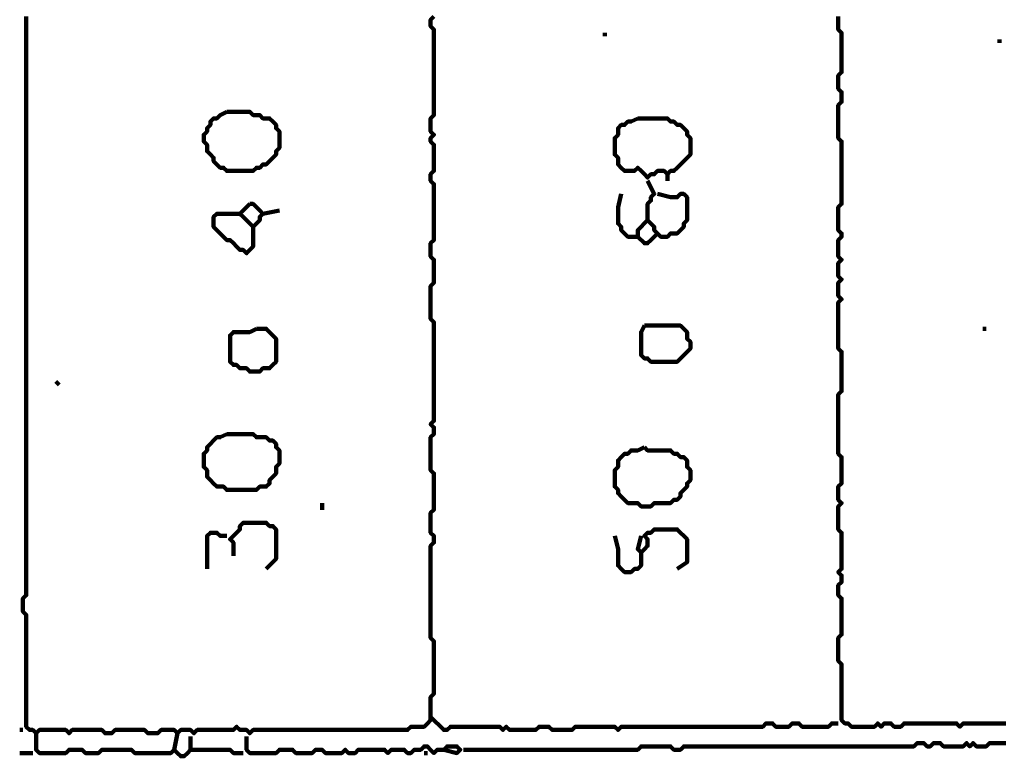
# Model space of a CAD drawing. Header units: metres. Extents: x 3221 to 4131, y 3282 to 4239.
# Tile 52 of 84: x 3332 to 3334.76, y 4215.68 to 4217.75. Entities that reach past the tile are written whole.
import ezdxf

# ---------------------------------------------------------------- set-up
doc = ezdxf.new("R2010")
doc.units = ezdxf.units.M
doc.layers.add('P', color=250, linetype='Continuous', lineweight=100)

msp = doc.modelspace()

# ---------------------------------------------------------------- linework, layer by layer
at = {"layer": 'P', "color": 0, "linetype": 'Continuous'}
for points in [[(3332.0154, 4217.7583), (3332.0154, 4217.7491), (3332.0154, 4217.7399), (3332.0154, 4217.7306), (3332.0154, 4217.7214), (3332.0154, 4217.7122), (3332.0154, 4217.703), (3332.0154, 4217.6937), (3332.0154, 4217.6845), (3332.0154, 4217.6753), (3332.0154, 4217.666), (3332.0154, 4217.6568), (3332.0154, 4217.6476), (3332.0154, 4217.6383), (3332.0154, 4217.6291), (3332.0154, 4217.6199), (3332.0154, 4217.6106), (3332.0154, 4217.6014), (3332.0154, 4217.5922), (3332.0154, 4217.583), (3332.0154, 4217.5737), (3332.0154, 4217.5645), (3332.0154, 4217.5553), (3332.0154, 4217.546), (3332.0154, 4217.5368), (3332.0154, 4217.5276), (3332.0154, 4217.5183), (3332.0154, 4217.5091), (3332.0154, 4217.4999), (3332.0154, 4217.4906), (3332.0154, 4217.4814), (3332.0154, 4217.4722), (3332.0154, 4217.463), (3332.0154, 4217.4537), (3332.0154, 4217.4445), (3332.0154, 4217.4353), (3332.0154, 4217.426), (3332.0154, 4217.4168), (3332.0154, 4217.4076), (3332.0154, 4217.3983), (3332.0154, 4217.3891), (3332.0154, 4217.3799), (3332.0154, 4217.3706), (3332.0154, 4217.3614), (3332.0154, 4217.3522), (3332.0154, 4217.343), (3332.0154, 4217.3337), (3332.0154, 4217.3245), (3332.0154, 4217.3153), (3332.0154, 4217.306), (3332.0154, 4217.2968), (3332.0154, 4217.2876), (3332.0154, 4217.2783), (3332.0154, 4217.2691), (3332.0154, 4217.2599), (3332.0154, 4217.2506), (3332.0154, 4217.2414), (3332.0154, 4217.2322), (3332.0154, 4217.223), (3332.0154, 4217.2137), (3332.0154, 4217.2045), (3332.0154, 4217.1953), (3332.0154, 4217.186), (3332.0154, 4217.1768), (3332.0154, 4217.1676), (3332.0154, 4217.1583), (3332.0154, 4217.1491), (3332.0154, 4217.1399), (3332.0154, 4217.1306), (3332.0154, 4217.1214), (3332.0154, 4217.1122), (3332.0154, 4217.103), (3332.0154, 4217.0937), (3332.0154, 4217.0845), (3332.0154, 4217.0753), (3332.0154, 4217.066), (3332.0154, 4217.0568), (3332.0154, 4217.0476), (3332.0154, 4217.0383), (3332.0154, 4217.0291), (3332.0154, 4217.0199), (3332.0154, 4217.0106), (3332.0154, 4217.0014), (3332.0154, 4216.9922), (3332.0154, 4216.983), (3332.0154, 4216.9737), (3332.0154, 4216.9645), (3332.0154, 4216.9553), (3332.0154, 4216.946), (3332.0154, 4216.9368), (3332.0154, 4216.9276), (3332.0154, 4216.9183), (3332.0154, 4216.9091), (3332.0154, 4216.8999), (3332.0154, 4216.8906), (3332.0154, 4216.8814), (3332.0154, 4216.8722), (3332.0154, 4216.863), (3332.0154, 4216.8537), (3332.0154, 4216.8445), (3332.0154, 4216.8353), (3332.0154, 4216.826), (3332.0154, 4216.8168), (3332.0154, 4216.8076), (3332.0154, 4216.7983), (3332.0154, 4216.7891), (3332.0154, 4216.7799), (3332.0154, 4216.7706), (3332.0154, 4216.7614), (3332.0154, 4216.7522), (3332.0154, 4216.743), (3332.0154, 4216.7337), (3332.0154, 4216.7245), (3332.0154, 4216.7153), (3332.0154, 4216.706), (3332.0154, 4216.6968), (3332.0154, 4216.6876), (3332.0154, 4216.6783), (3332.0154, 4216.6691), (3332.0154, 4216.6599), (3332.0154, 4216.6506), (3332.0154, 4216.6414), (3332.0154, 4216.6322), (3332.0154, 4216.623), (3332.0154, 4216.6137), (3332.0154, 4216.6045), (3332.0154, 4216.5953), (3332.0154, 4216.586), (3332.0154, 4216.5768), (3332.0154, 4216.5676), (3332.0154, 4216.5583), (3332.0154, 4216.5491), (3332.0154, 4216.5399), (3332.0154, 4216.5306), (3332.0154, 4216.5214), (3332.0154, 4216.5122), (3332.0154, 4216.503), (3332.0154, 4216.4937), (3332.0154, 4216.4845), (3332.0154, 4216.4753), (3332.0154, 4216.466), (3332.0154, 4216.4568), (3332.0154, 4216.4476), (3332.0154, 4216.4383), (3332.0154, 4216.4291), (3332.0154, 4216.4199), (3332.0154, 4216.4106), (3332.0154, 4216.4014), (3332.0154, 4216.3922), (3332.0154, 4216.383), (3332.0154, 4216.3737), (3332.0154, 4216.3645), (3332.0154, 4216.3553), (3332.0154, 4216.346), (3332.0154, 4216.3368), (3332.0154, 4216.3276), (3332.0154, 4216.3183), (3332.0154, 4216.3091), (3332.0154, 4216.2999), (3332.0154, 4216.2906), (3332.0154, 4216.2814), (3332.0154, 4216.2722), (3332.0154, 4216.263), (3332.0154, 4216.2537), (3332.0154, 4216.2445), (3332.0154, 4216.2353), (3332.0154, 4216.226), (3332.0154, 4216.2168), (3332.0154, 4216.2076), (3332.0154, 4216.1983), (3332.0154, 4216.1891), (3332.0154, 4216.1799), (3332.0154, 4216.1706), (3332.0154, 4216.1614), (3332.0154, 4216.1522), (3332.0154, 4216.143), (3332.0154, 4216.1337), (3332.0061, 4216.1245), (3332.0061, 4216.1153), (3332.0061, 4216.106), (3332.0061, 4216.0968), (3332.0061, 4216.0876), (3332.0154, 4216.0783), (3332.0154, 4216.0691), (3332.0154, 4216.0599), (3332.0154, 4216.0506), (3332.0154, 4216.0414), (3332.0154, 4216.0322), (3332.0154, 4216.023), (3332.0154, 4216.0137), (3332.0154, 4216.0045), (3332.0154, 4215.9953), (3332.0154, 4215.986), (3332.0154, 4215.9768), (3332.0154, 4215.9676), (3332.0154, 4215.9583), (3332.0154, 4215.9491), (3332.0154, 4215.9399), (3332.0154, 4215.9306), (3332.0154, 4215.9214), (3332.0154, 4215.9122), (3332.0154, 4215.903), (3332.0154, 4215.8937), (3332.0154, 4215.8845), (3332.0154, 4215.8753), (3332.0154, 4215.866), (3332.0154, 4215.8568), (3332.0154, 4215.8476), (3332.0154, 4215.8383), (3332.0154, 4215.8291), (3332.0154, 4215.8199), (3332.0154, 4215.8106), (3332.0154, 4215.8014), (3332.0154, 4215.7922), (3332.0154, 4215.783), (3332.0154, 4215.7737), (3332.0154, 4215.7645), (3332.0246, 4215.7553), (3332.0338, 4215.7553), (3332.0431, 4215.746), (3332.0523, 4215.7553), (3332.0615, 4215.7553), (3332.0708, 4215.7553), (3332.08, 4215.7553), (3332.0892, 4215.7553), (3332.0985, 4215.7553), (3332.1077, 4215.7553), (3332.1169, 4215.7553), (3332.1261, 4215.7553), (3332.1354, 4215.746), (3332.1446, 4215.7553), (3332.1538, 4215.7553), (3332.1631, 4215.7553), (3332.1723, 4215.7553), (3332.1815, 4215.7553), (3332.1908, 4215.7553), (3332.2, 4215.7553), (3332.2092, 4215.7553), (3332.2185, 4215.7553), (3332.2277, 4215.7553), (3332.2369, 4215.746), (3332.2461, 4215.746), (3332.2554, 4215.746), (3332.2646, 4215.7553), (3332.2738, 4215.7553), (3332.2831, 4215.7553), (3332.2923, 4215.7553), (3332.3015, 4215.7553), (3332.3108, 4215.7553), (3332.32, 4215.7553), (3332.3292, 4215.7553), (3332.3385, 4215.7553), (3332.3477, 4215.7553), (3332.3569, 4215.746), (3332.3661, 4215.746), (3332.3754, 4215.746), (3332.3846, 4215.746), (3332.3938, 4215.7553), (3332.4031, 4215.7553), (3332.4123, 4215.7553), (3332.4215, 4215.7553), (3332.4308, 4215.7553), (3332.44, 4215.746), (3332.4492, 4215.7553), (3332.4585, 4215.7553), (3332.4677, 4215.7553), (3332.4769, 4215.7553), (3332.4861, 4215.746), (3332.4954, 4215.7553), (3332.5046, 4215.7553), (3332.5138, 4215.7553), (3332.5231, 4215.7553), (3332.5323, 4215.7553), (3332.5415, 4215.7553), (3332.5508, 4215.7553), (3332.56, 4215.7553), (3332.5692, 4215.7553), (3332.5785, 4215.7553), (3332.5877, 4215.7553), (3332.5969, 4215.7553), (3332.6061, 4215.7645), (3332.6154, 4215.7553), (3332.6246, 4215.7553), (3332.6338, 4215.7553), (3332.6431, 4215.746), (3332.6523, 4215.7553), (3332.6615, 4215.7553), (3332.6708, 4215.7553), (3332.68, 4215.7553), (3332.6892, 4215.7553), (3332.6985, 4215.7553), (3332.7077, 4215.7553), (3332.7169, 4215.7553), (3332.7261, 4215.7553), (3332.7354, 4215.7553), (3332.7446, 4215.7553), (3332.7538, 4215.7553), (3332.7631, 4215.7553), (3332.7723, 4215.7553), (3332.7815, 4215.7553), (3332.7908, 4215.7553), (3332.8, 4215.7553), (3332.8092, 4215.7553), (3332.8185, 4215.7553), (3332.8277, 4215.7553), (3332.8369, 4215.7553), (3332.8461, 4215.7553), (3332.8554, 4215.7553), (3332.8646, 4215.7553), (3332.8738, 4215.7553), (3332.8831, 4215.7553), (3332.8923, 4215.7553), (3332.9015, 4215.7553), (3332.9108, 4215.7553), (3332.92, 4215.7553), (3332.9292, 4215.7553), (3332.9385, 4215.7553), (3332.9477, 4215.7553), (3332.9569, 4215.7553), (3332.9661, 4215.7553), (3332.9754, 4215.7553), (3332.9846, 4215.7553), (3332.9938, 4215.7553), (3333.0031, 4215.7553), (3333.0123, 4215.7553), (3333.0215, 4215.7553), (3333.0308, 4215.7553), (3333.04, 4215.7553), (3333.0492, 4215.7553), (3333.0585, 4215.7553), (3333.0677, 4215.7553), (3333.0769, 4215.7553), (3333.0861, 4215.7553), (3333.0954, 4215.7645), (3333.1046, 4215.7645), (3333.1138, 4215.7645), (3333.1231, 4215.7645), (3333.1323, 4215.7645), (3333.1415, 4215.7737), (3333.1508, 4215.783), (3333.1508, 4215.7922), (3333.1508, 4215.8014), (3333.1508, 4215.8106), (3333.1508, 4215.8199), (3333.1508, 4215.8291), (3333.1508, 4215.8383), (3333.1508, 4215.8476), (3333.16, 4215.8568), (3333.16, 4215.866), (3333.16, 4215.8753), (3333.16, 4215.8845), (3333.16, 4215.8937), (3333.16, 4215.903), (3333.16, 4215.9122), (3333.16, 4215.9214), (3333.16, 4215.9306), (3333.16, 4215.9399), (3333.16, 4215.9491), (3333.16, 4215.9583), (3333.16, 4215.9676), (3333.16, 4215.9768), (3333.16, 4215.986), (3333.16, 4215.9953), (3333.16, 4216.0045), (3333.1508, 4216.0137), (3333.1508, 4216.023), (3333.1508, 4216.0322), (3333.1508, 4216.0414), (3333.1508, 4216.0506), (3333.1508, 4216.0599), (3333.1508, 4216.0691), (3333.1508, 4216.0783), (3333.1508, 4216.0876), (3333.1508, 4216.0968), (3333.1508, 4216.106), (3333.1508, 4216.1153), (3333.1508, 4216.1245), (3333.1508, 4216.1337), (3333.1508, 4216.143), (3333.1508, 4216.1522), (3333.1508, 4216.1614), (3333.1508, 4216.1706), (3333.1508, 4216.1799), (3333.1508, 4216.1891), (3333.1508, 4216.1983), (3333.1508, 4216.2076), (3333.1508, 4216.2168), (3333.1508, 4216.226), (3333.1508, 4216.2353), (3333.1508, 4216.2445), (3333.1508, 4216.2537), (3333.1508, 4216.263), (3333.1508, 4216.2722), (3333.16, 4216.2814), (3333.16, 4216.2906), (3333.16, 4216.2999), (3333.1508, 4216.3091), (3333.1508, 4216.3183), (3333.1508, 4216.3276), (3333.1508, 4216.3368), (3333.1508, 4216.346), (3333.1508, 4216.3553), (3333.1508, 4216.3645), (3333.16, 4216.3737), (3333.16, 4216.383), (3333.16, 4216.3922), (3333.16, 4216.4014), (3333.16, 4216.4106), (3333.16, 4216.4199), (3333.16, 4216.4291), (3333.16, 4216.4383), (3333.16, 4216.4476), (3333.16, 4216.4568), (3333.16, 4216.466), (3333.16, 4216.4753), (3333.1508, 4216.4845), (3333.1508, 4216.4937), (3333.1508, 4216.503), (3333.1508, 4216.5122), (3333.1508, 4216.5214), (3333.1508, 4216.5306), (3333.1508, 4216.5399), (3333.1508, 4216.5491), (3333.1508, 4216.5583), (3333.1508, 4216.5676), (3333.1508, 4216.5768), (3333.16, 4216.586), (3333.16, 4216.5953), (3333.16, 4216.6045), (3333.1508, 4216.6137), (3333.16, 4216.623), (3333.16, 4216.6322), (3333.16, 4216.6414), (3333.16, 4216.6506), (3333.16, 4216.6599), (3333.16, 4216.6691), (3333.16, 4216.6783), (3333.16, 4216.6876), (3333.16, 4216.6968), (3333.16, 4216.706), (3333.16, 4216.7153), (3333.16, 4216.7245), (3333.16, 4216.7337), (3333.16, 4216.743), (3333.16, 4216.7522), (3333.16, 4216.7614), (3333.16, 4216.7706), (3333.16, 4216.7799), (3333.16, 4216.7891), (3333.16, 4216.7983), (3333.16, 4216.8076), (3333.16, 4216.8168), (3333.16, 4216.826), (3333.16, 4216.8353), (3333.16, 4216.8445), (3333.16, 4216.8537), (3333.16, 4216.863), (3333.16, 4216.8722), (3333.16, 4216.8814), (3333.16, 4216.8906), (3333.16, 4216.8999), (3333.1508, 4216.9091), (3333.1508, 4216.9183), (3333.1508, 4216.9276), (3333.1508, 4216.9368), (3333.1508, 4216.946), (3333.1508, 4216.9553), (3333.1508, 4216.9645), (3333.1508, 4216.9737), (3333.1508, 4216.983), (3333.1508, 4216.9922), (3333.1508, 4217.0014), (3333.16, 4217.0106), (3333.16, 4217.0199), (3333.16, 4217.0291), (3333.16, 4217.0383), (3333.16, 4217.0476), (3333.16, 4217.0568), (3333.16, 4217.066), (3333.16, 4217.0753), (3333.1508, 4217.0845), (3333.1508, 4217.0937), (3333.1508, 4217.103), (3333.1508, 4217.1122), (3333.1508, 4217.1214), (3333.16, 4217.1306), (3333.16, 4217.1399), (3333.16, 4217.1491), (3333.16, 4217.1583), (3333.16, 4217.1676), (3333.16, 4217.1768), (3333.16, 4217.186), (3333.16, 4217.1953), (3333.16, 4217.2045), (3333.16, 4217.2137), (3333.16, 4217.223), (3333.16, 4217.2322), (3333.16, 4217.2414), (3333.16, 4217.2506), (3333.16, 4217.2599), (3333.16, 4217.2691), (3333.16, 4217.2783), (3333.16, 4217.2876), (3333.1508, 4217.2968), (3333.1508, 4217.306), (3333.1508, 4217.3153), (3333.16, 4217.3245), (3333.16, 4217.3337), (3333.16, 4217.343), (3333.16, 4217.3522), (3333.16, 4217.3614), (3333.16, 4217.3706), (3333.16, 4217.3799), (3333.16, 4217.3891), (3333.16, 4217.3983), (3333.1508, 4217.4076), (3333.1508, 4217.4168), (3333.16, 4217.426), (3333.1508, 4217.4353), (3333.1508, 4217.4445), (3333.1508, 4217.4537), (3333.1508, 4217.463), (3333.1508, 4217.4722), (3333.16, 4217.4814), (3333.16, 4217.4906), (3333.16, 4217.4999), (3333.16, 4217.5091), (3333.16, 4217.5183), (3333.16, 4217.5276), (3333.16, 4217.5368), (3333.16, 4217.546), (3333.16, 4217.5553), (3333.16, 4217.5645), (3333.16, 4217.5737), (3333.16, 4217.583), (3333.16, 4217.5922), (3333.16, 4217.6014), (3333.16, 4217.6106), (3333.16, 4217.6199), (3333.16, 4217.6291), (3333.16, 4217.6383), (3333.16, 4217.6476), (3333.16, 4217.6568), (3333.16, 4217.666), (3333.16, 4217.6753), (3333.16, 4217.6845), (3333.16, 4217.6937), (3333.16, 4217.703), (3333.16, 4217.7122), (3333.16, 4217.7214), (3333.1508, 4217.7306), (3333.1508, 4217.7399), (3333.1508, 4217.7491), (3333.16, 4217.7583)], [(3334.2954, 4217.7583), (3334.2954, 4217.7491), (3334.2954, 4217.7399), (3334.2954, 4217.7306), (3334.2954, 4217.7214), (3334.3046, 4217.7122), (3334.3046, 4217.703), (3334.3046, 4217.6937), (3334.3046, 4217.6845), (3334.3046, 4217.6753), (3334.3046, 4217.666), (3334.3046, 4217.6568), (3334.3046, 4217.6476), (3334.3046, 4217.6383), (3334.3046, 4217.6291), (3334.3046, 4217.6199), (3334.3046, 4217.6106), (3334.3046, 4217.6014), (3334.2954, 4217.5922), (3334.2954, 4217.583), (3334.2954, 4217.5737), (3334.2954, 4217.5645), (3334.2954, 4217.5553), (3334.3046, 4217.546), (3334.3046, 4217.5368), (3334.3046, 4217.5276), (3334.3046, 4217.5183), (3334.2954, 4217.5091), (3334.2954, 4217.4999), (3334.2954, 4217.4906), (3334.2954, 4217.4814), (3334.2954, 4217.4722), (3334.2954, 4217.463), (3334.2954, 4217.4537), (3334.2954, 4217.4445), (3334.2954, 4217.4353), (3334.2954, 4217.426), (3334.2954, 4217.4168), (3334.3046, 4217.4076), (3334.3046, 4217.3983), (3334.3046, 4217.3891), (3334.3046, 4217.3799), (3334.3046, 4217.3706), (3334.3046, 4217.3614), (3334.3046, 4217.3522), (3334.3046, 4217.343), (3334.3046, 4217.3337), (3334.3046, 4217.3245), (3334.3046, 4217.3153), (3334.3046, 4217.306), (3334.3046, 4217.2968), (3334.3046, 4217.2876), (3334.3046, 4217.2783), (3334.3046, 4217.2691), (3334.3046, 4217.2599), (3334.3046, 4217.2506), (3334.3046, 4217.2414), (3334.3046, 4217.2322), (3334.2954, 4217.223), (3334.2954, 4217.2137), (3334.2954, 4217.2045), (3334.2954, 4217.1953), (3334.2954, 4217.186), (3334.2954, 4217.1768), (3334.2954, 4217.1676), (3334.2954, 4217.1583), (3334.3046, 4217.1491), (3334.3046, 4217.1399), (3334.2954, 4217.1306), (3334.2954, 4217.1214), (3334.2954, 4217.1122), (3334.2954, 4217.103), (3334.2954, 4217.0937), (3334.2954, 4217.0845), (3334.3046, 4217.0753), (3334.2954, 4217.066), (3334.2954, 4217.0568), (3334.2954, 4217.0476), (3334.2954, 4217.0383), (3334.2954, 4217.0291), (3334.3046, 4217.0199), (3334.2954, 4217.0106), (3334.2954, 4217.0014), (3334.2954, 4216.9922), (3334.2954, 4216.983), (3334.2954, 4216.9737), (3334.3046, 4216.9645), (3334.2954, 4216.9553), (3334.2954, 4216.946), (3334.2954, 4216.9368), (3334.2954, 4216.9276), (3334.2954, 4216.9183), (3334.2954, 4216.9091), (3334.2954, 4216.8999), (3334.2954, 4216.8906), (3334.2954, 4216.8814), (3334.2954, 4216.8722), (3334.2954, 4216.863), (3334.2954, 4216.8537), (3334.2954, 4216.8445), (3334.2954, 4216.8353), (3334.2954, 4216.826), (3334.3046, 4216.8168), (3334.3046, 4216.8076), (3334.3046, 4216.7983), (3334.3046, 4216.7891), (3334.3046, 4216.7799), (3334.3046, 4216.7706), (3334.3046, 4216.7614), (3334.3046, 4216.7522), (3334.3046, 4216.743), (3334.3046, 4216.7337), (3334.3046, 4216.7245), (3334.3046, 4216.7153), (3334.3046, 4216.706), (3334.2954, 4216.6968), (3334.2954, 4216.6876), (3334.2954, 4216.6783), (3334.2954, 4216.6691), (3334.2954, 4216.6599), (3334.2954, 4216.6506), (3334.2954, 4216.6414), (3334.2954, 4216.6322), (3334.2954, 4216.623), (3334.2954, 4216.6137), (3334.2954, 4216.6045), (3334.2954, 4216.5953), (3334.2954, 4216.586), (3334.2954, 4216.5768), (3334.2954, 4216.5676), (3334.2954, 4216.5583), (3334.2954, 4216.5491), (3334.2954, 4216.5399), (3334.2954, 4216.5306), (3334.3046, 4216.5214), (3334.3046, 4216.5122), (3334.3046, 4216.503), (3334.3046, 4216.4937), (3334.3046, 4216.4845), (3334.3046, 4216.4753), (3334.3046, 4216.466), (3334.3046, 4216.4568), (3334.3046, 4216.4476), (3334.2954, 4216.4383), (3334.2954, 4216.4291), (3334.2954, 4216.4199), (3334.2954, 4216.4106), (3334.2954, 4216.4014), (3334.3046, 4216.3922), (3334.2954, 4216.383), (3334.2954, 4216.3737), (3334.2954, 4216.3645), (3334.2954, 4216.3553), (3334.2954, 4216.346), (3334.2954, 4216.3368), (3334.2954, 4216.3276), (3334.2954, 4216.3183), (3334.3046, 4216.3091), (3334.3046, 4216.2999), (3334.3046, 4216.2906), (3334.3046, 4216.2814), (3334.3046, 4216.2722), (3334.3046, 4216.263), (3334.3046, 4216.2537), (3334.3046, 4216.2445), (3334.3046, 4216.2353), (3334.3046, 4216.226), (3334.3046, 4216.2168), (3334.3046, 4216.2076), (3334.2954, 4216.1983), (3334.3046, 4216.1891), (3334.3046, 4216.1799), (3334.3046, 4216.1706), (3334.2954, 4216.1614), (3334.2954, 4216.1522), (3334.2954, 4216.143), (3334.2954, 4216.1337), (3334.3046, 4216.1245), (3334.3046, 4216.1153), (3334.3046, 4216.106), (3334.3046, 4216.0968), (3334.3046, 4216.0876), (3334.3046, 4216.0783), (3334.3046, 4216.0691), (3334.3046, 4216.0599), (3334.3046, 4216.0506), (3334.3046, 4216.0414), (3334.3046, 4216.0322), (3334.3046, 4216.023), (3334.2954, 4216.0137), (3334.2954, 4216.0045), (3334.2954, 4215.9953), (3334.2954, 4215.986), (3334.2954, 4215.9768), (3334.2954, 4215.9676), (3334.2954, 4215.9583), (3334.2954, 4215.9491), (3334.3046, 4215.9399), (3334.3046, 4215.9306), (3334.3046, 4215.9214), (3334.3046, 4215.9122), (3334.3046, 4215.903), (3334.3046, 4215.8937), (3334.3046, 4215.8845), (3334.3046, 4215.8753), (3334.3046, 4215.866), (3334.3046, 4215.8568), (3334.3046, 4215.8476), (3334.3046, 4215.8383), (3334.3046, 4215.8291), (3334.3046, 4215.8199), (3334.3046, 4215.8106), (3334.3046, 4215.8014), (3334.3046, 4215.7922), (3334.3046, 4215.783), (3334.3138, 4215.7737), (3334.3231, 4215.7737), (3334.3323, 4215.7645), (3334.3415, 4215.7645), (3334.3508, 4215.7645), (3334.36, 4215.7645), (3334.3692, 4215.7645), (3334.3785, 4215.7645), (3334.3877, 4215.7645), (3334.3969, 4215.7645), (3334.4061, 4215.7737), (3334.4154, 4215.7645), (3334.4246, 4215.7737), (3334.4338, 4215.7737), (3334.4431, 4215.7737), (3334.4523, 4215.7645), (3334.4615, 4215.7645), (3334.4708, 4215.7645), (3334.48, 4215.7737), (3334.4892, 4215.7737), (3334.4985, 4215.7737), (3334.5077, 4215.7737), (3334.5169, 4215.7737), (3334.5261, 4215.7737), (3334.5354, 4215.7737), (3334.5446, 4215.7737), (3334.5538, 4215.7737), (3334.5631, 4215.7737), (3334.5723, 4215.7737), (3334.5815, 4215.7737), (3334.5908, 4215.7737), (3334.6, 4215.7737), (3334.6092, 4215.7737), (3334.6185, 4215.7737), (3334.6277, 4215.7737), (3334.6369, 4215.7645), (3334.6461, 4215.7737), (3334.6554, 4215.7737), (3334.6646, 4215.7737), (3334.6738, 4215.7737), (3334.6831, 4215.7737), (3334.6923, 4215.7737), (3334.7015, 4215.7737), (3334.7108, 4215.7737), (3334.72, 4215.7737), (3334.7292, 4215.7737), (3334.7385, 4215.7737), (3334.7477, 4215.7737), (3334.7569, 4215.7737), (3334.7661, 4215.7737)], [(3333.64, 4217.7122), (3333.64, 4217.703)], [(3334.7477, 4217.6937), (3334.7477, 4217.6845)], [(3332.5785, 4217.4906), (3332.5877, 4217.4906), (3332.5969, 4217.4906), (3332.6061, 4217.4906), (3332.6154, 4217.4906), (3332.6246, 4217.4906), (3332.6338, 4217.4906), (3332.6431, 4217.4906), (3332.6523, 4217.4814), (3332.6615, 4217.4814), (3332.6708, 4217.4814), (3332.68, 4217.4722), (3332.6892, 4217.4722), (3332.6985, 4217.4722), (3332.7077, 4217.463), (3332.7169, 4217.4537), (3332.7169, 4217.4445), (3332.7261, 4217.4353), (3332.7261, 4217.426), (3332.7261, 4217.4168), (3332.7261, 4217.4076), (3332.7261, 4217.3983), (3332.7261, 4217.3891), (3332.7169, 4217.3799), (3332.7169, 4217.3706), (3332.7077, 4217.3614), (3332.6985, 4217.3522), (3332.6892, 4217.343), (3332.68, 4217.343), (3332.6708, 4217.3337), (3332.6615, 4217.3337), (3332.6523, 4217.3245), (3332.6431, 4217.3245), (3332.6338, 4217.3245), (3332.6246, 4217.3245), (3332.6154, 4217.3245), (3332.6061, 4217.3245), (3332.5969, 4217.3245), (3332.5877, 4217.3245), (3332.5785, 4217.3245), (3332.5692, 4217.3337), (3332.56, 4217.3337), (3332.5508, 4217.343), (3332.5415, 4217.3522), (3332.5415, 4217.3614), (3332.5323, 4217.3706), (3332.5231, 4217.3799), (3332.5231, 4217.3891), (3332.5231, 4217.3983), (3332.5138, 4217.4076), (3332.5138, 4217.4168), (3332.5138, 4217.426), (3332.5231, 4217.4353), (3332.5231, 4217.4445), (3332.5323, 4217.4537), (3332.5323, 4217.463), (3332.5415, 4217.4722), (3332.5508, 4217.4722), (3332.56, 4217.4814), (3332.5785, 4217.4906)], [(3333.7323, 4217.4722), (3333.7415, 4217.4722), (3333.7508, 4217.4722), (3333.76, 4217.4722), (3333.7692, 4217.4722), (3333.7785, 4217.4722), (3333.7877, 4217.4722), (3333.7969, 4217.4722), (3333.8061, 4217.4722), (3333.8154, 4217.4722), (3333.8246, 4217.463), (3333.8338, 4217.463), (3333.8431, 4217.4537), (3333.8523, 4217.4537), (3333.8615, 4217.4445), (3333.8708, 4217.4353), (3333.8708, 4217.426), (3333.88, 4217.4168), (3333.88, 4217.4076), (3333.88, 4217.3983), (3333.88, 4217.3891), (3333.88, 4217.3799), (3333.88, 4217.3706), (3333.8708, 4217.3614), (3333.8615, 4217.3522), (3333.8523, 4217.343), (3333.8431, 4217.3337), (3333.8338, 4217.3245), (3333.8246, 4217.3245), (3333.8154, 4217.3153), (3333.8061, 4217.3245), (3333.7969, 4217.3245), (3333.7877, 4217.3245), (3333.7785, 4217.3153), (3333.7692, 4217.3153), (3333.76, 4217.306), (3333.7508, 4217.3153), (3333.7415, 4217.3245), (3333.7323, 4217.3337), (3333.7231, 4217.3245), (3333.7138, 4217.3245), (3333.7046, 4217.3245), (3333.6954, 4217.3245), (3333.6861, 4217.3337), (3333.6769, 4217.343), (3333.6769, 4217.3522), (3333.6769, 4217.3614), (3333.6677, 4217.3706), (3333.6677, 4217.3799), (3333.6677, 4217.3891), (3333.6677, 4217.3983), (3333.6677, 4217.4076), (3333.6677, 4217.4168), (3333.6769, 4217.426), (3333.6769, 4217.4353), (3333.6769, 4217.4445), (3333.6861, 4217.4537), (3333.6954, 4217.4537), (3333.7046, 4217.463), (3333.7138, 4217.463), (3333.7323, 4217.4722)], [(3333.8154, 4217.3153), (3333.8154, 4217.2968)], [(3333.76, 4217.2968), (3333.7785, 4217.2599), (3333.7692, 4217.2506), (3333.7692, 4217.2414), (3333.76, 4217.2322), (3333.76, 4217.223), (3333.76, 4217.2137), (3333.76, 4217.2045), (3333.76, 4217.1953), (3333.76, 4217.186), (3333.7692, 4217.1768), (3333.7785, 4217.1676), (3333.7785, 4217.1583), (3333.7877, 4217.1491), (3333.7969, 4217.1399), (3333.8061, 4217.1399), (3333.8154, 4217.1399), (3333.8246, 4217.1491), (3333.8338, 4217.1491), (3333.8431, 4217.1491), (3333.8523, 4217.1583), (3333.8615, 4217.1676), (3333.8615, 4217.1768), (3333.8708, 4217.186), (3333.8708, 4217.1953), (3333.8708, 4217.2045), (3333.8708, 4217.2137), (3333.8708, 4217.223), (3333.8708, 4217.2322), (3333.8708, 4217.2414), (3333.8708, 4217.2506), (3333.8615, 4217.2599), (3333.8523, 4217.2599), (3333.8431, 4217.2506), (3333.8338, 4217.2506), (3333.8246, 4217.2506), (3333.7877, 4217.2599)], [(3333.6861, 4217.2599), (3333.6769, 4217.223), (3333.6769, 4217.2137), (3333.6769, 4217.2045), (3333.6769, 4217.1953), (3333.6769, 4217.186), (3333.6769, 4217.1768), (3333.6861, 4217.1676), (3333.6861, 4217.1583), (3333.6954, 4217.1491), (3333.7046, 4217.1399), (3333.7138, 4217.1399), (3333.7231, 4217.1399), (3333.7323, 4217.1399), (3333.7323, 4217.1491), (3333.7323, 4217.1583), (3333.76, 4217.186)], [(3332.6431, 4217.2322), (3332.6523, 4217.2322), (3332.6615, 4217.223), (3332.6708, 4217.2137), (3332.68, 4217.2045), (3332.6708, 4217.1953), (3332.6708, 4217.186), (3332.6615, 4217.1768), (3332.6523, 4217.1676), (3332.6431, 4217.1768), (3332.6338, 4217.186), (3332.6246, 4217.1953), (3332.6154, 4217.2045), (3332.6246, 4217.2137), (3332.6431, 4217.2322)], [(3332.6523, 4217.1676), (3332.6523, 4217.1306), (3332.6523, 4217.1214), (3332.6523, 4217.1122), (3332.6431, 4217.103), (3332.6338, 4217.0937), (3332.6246, 4217.103), (3332.6154, 4217.103), (3332.6061, 4217.1122), (3332.5969, 4217.1214), (3332.5877, 4217.1306), (3332.5785, 4217.1306), (3332.5692, 4217.1399), (3332.56, 4217.1491), (3332.5508, 4217.1583), (3332.5415, 4217.1676), (3332.5415, 4217.1768), (3332.5415, 4217.186), (3332.5415, 4217.1953), (3332.5508, 4217.2045), (3332.56, 4217.2045), (3332.5692, 4217.2045), (3332.5785, 4217.2045), (3332.5877, 4217.2045), (3332.6154, 4217.2045)], [(3332.7261, 4217.2137), (3332.68, 4217.2045)], [(3333.7877, 4217.1491), (3333.7692, 4217.1306), (3333.76, 4217.1214), (3333.7508, 4217.1214), (3333.7323, 4217.1399)], [(3332.6615, 4216.8814), (3332.6708, 4216.8814), (3332.68, 4216.8814), (3332.6892, 4216.8814), (3332.6985, 4216.8722), (3332.7077, 4216.863), (3332.7169, 4216.8537), (3332.7169, 4216.8445), (3332.7169, 4216.8353), (3332.7169, 4216.826), (3332.7169, 4216.8168), (3332.7169, 4216.8076), (3332.7169, 4216.7983), (3332.7169, 4216.7891), (3332.7077, 4216.7799), (3332.6985, 4216.7706), (3332.6892, 4216.7706), (3332.68, 4216.7706), (3332.6708, 4216.7614), (3332.6615, 4216.7614), (3332.6523, 4216.7614), (3332.6431, 4216.7614), (3332.6338, 4216.7706), (3332.6246, 4216.7706), (3332.6154, 4216.7706), (3332.6061, 4216.7799), (3332.5969, 4216.7799), (3332.5877, 4216.7891), (3332.5877, 4216.7983), (3332.5877, 4216.8076), (3332.5877, 4216.8168), (3332.5877, 4216.826), (3332.5877, 4216.8353), (3332.5877, 4216.8445), (3332.5877, 4216.8537), (3332.5877, 4216.863), (3332.5969, 4216.8722), (3332.6061, 4216.8722), (3332.6154, 4216.8722), (3332.6246, 4216.8722), (3332.6338, 4216.8722), (3332.6431, 4216.8722), (3332.6615, 4216.8814)], [(3333.7508, 4216.8906), (3333.76, 4216.8906), (3333.7692, 4216.8906), (3333.7785, 4216.8906), (3333.7877, 4216.8906), (3333.7969, 4216.8906), (3333.8061, 4216.8906), (3333.8154, 4216.8906), (3333.8246, 4216.8906), (3333.8338, 4216.8906), (3333.8431, 4216.8906), (3333.8523, 4216.8906), (3333.8615, 4216.8814), (3333.8708, 4216.8722), (3333.8708, 4216.863), (3333.8708, 4216.8537), (3333.88, 4216.8445), (3333.88, 4216.8353), (3333.88, 4216.826), (3333.8708, 4216.8168), (3333.8615, 4216.8076), (3333.8523, 4216.7983), (3333.8431, 4216.7891), (3333.8338, 4216.7891), (3333.8246, 4216.7891), (3333.8154, 4216.7891), (3333.8061, 4216.7891), (3333.7969, 4216.7891), (3333.7877, 4216.7891), (3333.7785, 4216.7891), (3333.7692, 4216.7891), (3333.76, 4216.7983), (3333.7508, 4216.7983), (3333.7415, 4216.8076), (3333.7415, 4216.8168), (3333.7415, 4216.826), (3333.7415, 4216.8353), (3333.7415, 4216.8445), (3333.7415, 4216.8537), (3333.7415, 4216.863), (3333.7415, 4216.8722), (3333.7508, 4216.8906)], [(3334.7015, 4216.8814), (3334.7108, 4216.8814)], [(3332.0985, 4216.7337), (3332.1077, 4216.7245)], [(3332.5785, 4216.586), (3332.5877, 4216.586), (3332.5969, 4216.586), (3332.6061, 4216.586), (3332.6154, 4216.586), (3332.6246, 4216.586), (3332.6338, 4216.586), (3332.6431, 4216.586), (3332.6523, 4216.586), (3332.6615, 4216.5768), (3332.6708, 4216.5768), (3332.68, 4216.5768), (3332.6892, 4216.5768), (3332.6985, 4216.5676), (3332.7077, 4216.5676), (3332.7169, 4216.5583), (3332.7169, 4216.5491), (3332.7261, 4216.5399), (3332.7261, 4216.5306), (3332.7261, 4216.5214), (3332.7261, 4216.5122), (3332.7261, 4216.503), (3332.7169, 4216.4937), (3332.7169, 4216.4845), (3332.7169, 4216.4753), (3332.7077, 4216.466), (3332.6985, 4216.4568), (3332.6985, 4216.4476), (3332.6892, 4216.4383), (3332.68, 4216.4383), (3332.6708, 4216.4383), (3332.6615, 4216.4291), (3332.6523, 4216.4291), (3332.6431, 4216.4291), (3332.6338, 4216.4291), (3332.6246, 4216.4291), (3332.6154, 4216.4291), (3332.6061, 4216.4291), (3332.5969, 4216.4291), (3332.5877, 4216.4291), (3332.5785, 4216.4291), (3332.5692, 4216.4383), (3332.56, 4216.4383), (3332.5508, 4216.4383), (3332.5415, 4216.4476), (3332.5323, 4216.4568), (3332.5231, 4216.466), (3332.5231, 4216.4753), (3332.5231, 4216.4845), (3332.5138, 4216.4937), (3332.5138, 4216.503), (3332.5138, 4216.5122), (3332.5138, 4216.5214), (3332.5138, 4216.5306), (3332.5231, 4216.5399), (3332.5231, 4216.5491), (3332.5323, 4216.5583), (3332.5415, 4216.5676), (3332.5508, 4216.5768), (3332.56, 4216.5768), (3332.5785, 4216.586)], [(3333.7508, 4216.5491), (3333.76, 4216.5399), (3333.7692, 4216.5399), (3333.7785, 4216.5399), (3333.7877, 4216.5399), (3333.7969, 4216.5399), (3333.8061, 4216.5399), (3333.8154, 4216.5399), (3333.8246, 4216.5399), (3333.8338, 4216.5306), (3333.8431, 4216.5306), (3333.8523, 4216.5214), (3333.8615, 4216.5214), (3333.8708, 4216.5122), (3333.8708, 4216.503), (3333.8708, 4216.4937), (3333.88, 4216.4845), (3333.88, 4216.4753), (3333.88, 4216.466), (3333.88, 4216.4568), (3333.8708, 4216.4476), (3333.8708, 4216.4383), (3333.8615, 4216.4291), (3333.8523, 4216.4199), (3333.8523, 4216.4106), (3333.8431, 4216.4014), (3333.8338, 4216.4014), (3333.8246, 4216.3922), (3333.8154, 4216.3922), (3333.8061, 4216.3922), (3333.7969, 4216.3922), (3333.7877, 4216.3922), (3333.7785, 4216.3922), (3333.7692, 4216.383), (3333.76, 4216.383), (3333.7508, 4216.383), (3333.7415, 4216.383), (3333.7323, 4216.3922), (3333.7231, 4216.3922), (3333.7138, 4216.3922), (3333.7046, 4216.3922), (3333.6954, 4216.4014), (3333.6861, 4216.4106), (3333.6769, 4216.4199), (3333.6769, 4216.4291), (3333.6677, 4216.4383), (3333.6677, 4216.4476), (3333.6677, 4216.4568), (3333.6677, 4216.466), (3333.6677, 4216.4753), (3333.6677, 4216.4845), (3333.6769, 4216.4937), (3333.6769, 4216.503), (3333.6769, 4216.5122), (3333.6861, 4216.5214), (3333.6954, 4216.5306), (3333.7046, 4216.5306), (3333.7138, 4216.5399), (3333.7231, 4216.5399), (3333.7323, 4216.5399), (3333.7508, 4216.5491)], [(3332.8461, 4216.3922), (3332.8461, 4216.3737)], [(3332.5969, 4216.2445), (3332.5969, 4216.2814), (3332.5877, 4216.2906), (3332.5969, 4216.2999), (3332.6061, 4216.3091), (3332.6154, 4216.3183), (3332.6154, 4216.3276), (3332.6246, 4216.3368), (3332.6338, 4216.3368), (3332.6431, 4216.3368), (3332.6523, 4216.3368), (3332.6615, 4216.3368), (3332.6708, 4216.3368), (3332.68, 4216.3368), (3332.6892, 4216.3368), (3332.6985, 4216.3276), (3332.7077, 4216.3276), (3332.7169, 4216.3183), (3332.7169, 4216.3091), (3332.7169, 4216.2999), (3332.7169, 4216.2906), (3332.7169, 4216.2814), (3332.7169, 4216.2722), (3332.7169, 4216.263), (3332.7169, 4216.2537), (3332.7169, 4216.2445), (3332.7169, 4216.2353), (3332.7077, 4216.226), (3332.6892, 4216.2076)], [(3333.7415, 4216.2999), (3333.7323, 4216.263), (3333.7415, 4216.2537), (3333.7508, 4216.263), (3333.76, 4216.2722), (3333.76, 4216.2814), (3333.76, 4216.2906), (3333.7508, 4216.2999), (3333.76, 4216.3091), (3333.7692, 4216.3091), (3333.7785, 4216.3183), (3333.7877, 4216.3183), (3333.7969, 4216.3183), (3333.8061, 4216.3183), (3333.8154, 4216.3183), (3333.8246, 4216.3183), (3333.8338, 4216.3183), (3333.8431, 4216.3183), (3333.8523, 4216.3091), (3333.8615, 4216.2999), (3333.8708, 4216.2906), (3333.8708, 4216.2814), (3333.8708, 4216.2722), (3333.8708, 4216.263), (3333.8708, 4216.2537), (3333.8708, 4216.2445), (3333.8708, 4216.2353), (3333.8708, 4216.226), (3333.8431, 4216.2076)], [(3332.5231, 4216.2076), (3332.5231, 4216.2445), (3332.5231, 4216.2537), (3332.5231, 4216.263), (3332.5231, 4216.2722), (3332.5231, 4216.2814), (3332.5231, 4216.2906), (3332.5231, 4216.2999), (3332.5323, 4216.3091), (3332.5415, 4216.3091), (3332.5508, 4216.3091), (3332.56, 4216.2999), (3332.5785, 4216.2999)], [(3333.6677, 4216.2999), (3333.6769, 4216.263), (3333.6769, 4216.2537), (3333.6769, 4216.2445), (3333.6769, 4216.2353), (3333.6769, 4216.226), (3333.6769, 4216.2168), (3333.6861, 4216.2076), (3333.6954, 4216.1983), (3333.7046, 4216.1983), (3333.7138, 4216.1983), (3333.7231, 4216.2076), (3333.7323, 4216.2076), (3333.7415, 4216.2168), (3333.7415, 4216.226), (3333.7415, 4216.2353), (3333.7415, 4216.2537)], [(3333.1508, 4215.7922), (3333.1877, 4215.7553), (3333.1969, 4215.7553), (3333.2061, 4215.7645), (3333.2154, 4215.7645), (3333.2246, 4215.7645), (3333.2338, 4215.7645), (3333.2431, 4215.7645), (3333.2523, 4215.7645), (3333.2615, 4215.7645), (3333.2708, 4215.7645), (3333.28, 4215.7645), (3333.2892, 4215.7645), (3333.2985, 4215.7645), (3333.3077, 4215.7645), (3333.3169, 4215.7645), (3333.3261, 4215.7645), (3333.3354, 4215.7645), (3333.3446, 4215.7645), (3333.3538, 4215.7553), (3333.3631, 4215.7645), (3333.3723, 4215.7553), (3333.3815, 4215.7553), (3333.3908, 4215.7553), (3333.4, 4215.7553), (3333.4092, 4215.7553), (3333.4185, 4215.7553), (3333.4277, 4215.7553), (3333.4369, 4215.7553), (3333.4461, 4215.7553), (3333.4554, 4215.7645), (3333.4646, 4215.7645), (3333.4738, 4215.7645), (3333.4831, 4215.7645), (3333.4923, 4215.7553), (3333.5015, 4215.7553), (3333.5108, 4215.7553), (3333.52, 4215.7553), (3333.5292, 4215.7553), (3333.5385, 4215.7553), (3333.5477, 4215.7553), (3333.5569, 4215.7645), (3333.5661, 4215.7645), (3333.5754, 4215.7645), (3333.5846, 4215.7645), (3333.5938, 4215.7645), (3333.6031, 4215.7645), (3333.6123, 4215.7645), (3333.6215, 4215.7645), (3333.6308, 4215.7645), (3333.64, 4215.7645), (3333.6492, 4215.7645), (3333.6585, 4215.7645), (3333.6677, 4215.7645), (3333.6769, 4215.7553), (3333.6861, 4215.7645), (3333.6954, 4215.7645), (3333.7046, 4215.7645), (3333.7138, 4215.7645), (3333.7231, 4215.7645), (3333.7323, 4215.7645), (3333.7415, 4215.7645), (3333.7508, 4215.7645), (3333.76, 4215.7645), (3333.7692, 4215.7645), (3333.7785, 4215.7645), (3333.7877, 4215.7645), (3333.7969, 4215.7645), (3333.8061, 4215.7645), (3333.8154, 4215.7645), (3333.8246, 4215.7645), (3333.8338, 4215.7645), (3333.8431, 4215.7645), (3333.8523, 4215.7645), (3333.8615, 4215.7645), (3333.8708, 4215.7645), (3333.88, 4215.7645), (3333.8892, 4215.7645), (3333.8985, 4215.7645), (3333.9077, 4215.7645), (3333.9169, 4215.7645), (3333.9261, 4215.7645), (3333.9354, 4215.7645), (3333.9446, 4215.7645), (3333.9538, 4215.7645), (3333.9631, 4215.7645), (3333.9723, 4215.7645), (3333.9815, 4215.7645), (3333.9908, 4215.7645), (3334, 4215.7645), (3334.0092, 4215.7645), (3334.0185, 4215.7645), (3334.0277, 4215.7645), (3334.0369, 4215.7645), (3334.0461, 4215.7645), (3334.0554, 4215.7645), (3334.0646, 4215.7645), (3334.0738, 4215.7645), (3334.0831, 4215.7645), (3334.0923, 4215.7737), (3334.1015, 4215.7737), (3334.1108, 4215.7737), (3334.12, 4215.7645), (3334.1292, 4215.7645), (3334.1385, 4215.7645), (3334.1477, 4215.7645), (3334.1569, 4215.7645), (3334.1661, 4215.7737), (3334.1754, 4215.7737), (3334.1846, 4215.7737), (3334.1938, 4215.7645), (3334.2031, 4215.7645), (3334.2123, 4215.7645), (3334.2215, 4215.7645), (3334.2308, 4215.7645), (3334.24, 4215.7645), (3334.2492, 4215.7645), (3334.2585, 4215.7645), (3334.2677, 4215.7645), (3334.2769, 4215.7737), (3334.2954, 4215.7737)], [(3331.9969, 4215.7553), (3332.0061, 4215.7553)], [(3332.0431, 4215.746), (3332.0431, 4215.7091), (3332.0431, 4215.6999), (3332.0523, 4215.6906), (3332.0615, 4215.6906), (3332.0708, 4215.6906), (3332.08, 4215.6906), (3332.0892, 4215.6906), (3332.0985, 4215.6906), (3332.1077, 4215.6906), (3332.1169, 4215.6906), (3332.1261, 4215.6906), (3332.1354, 4215.6999), (3332.1446, 4215.6999), (3332.1538, 4215.6999), (3332.1631, 4215.6999), (3332.1723, 4215.6999), (3332.1815, 4215.6906), (3332.1908, 4215.6906), (3332.2, 4215.6906), (3332.2092, 4215.6906), (3332.2185, 4215.6906), (3332.2277, 4215.6999), (3332.2369, 4215.6999), (3332.2461, 4215.6999), (3332.2554, 4215.6999), (3332.2646, 4215.6999), (3332.2738, 4215.6999), (3332.2831, 4215.6999), (3332.2923, 4215.6999), (3332.3015, 4215.6999), (3332.3108, 4215.6999), (3332.32, 4215.6906), (3332.3292, 4215.6906), (3332.3385, 4215.6906), (3332.3477, 4215.6906), (3332.3569, 4215.6906), (3332.3661, 4215.6906), (3332.3754, 4215.6906), (3332.3846, 4215.6906), (3332.3938, 4215.6906), (3332.4031, 4215.6906), (3332.4123, 4215.6906), (3332.4215, 4215.6906), (3332.4308, 4215.6999), (3332.44, 4215.6906), (3332.4492, 4215.6814), (3332.4585, 4215.6814), (3332.4677, 4215.6906), (3332.4769, 4215.6999), (3332.4769, 4215.7091), (3332.4769, 4215.7183), (3332.4769, 4215.7368)], [(3332.44, 4215.746), (3332.4308, 4215.6999)], [(3332.6338, 4215.7368), (3332.6338, 4215.6999), (3332.6431, 4215.6906), (3332.6523, 4215.6906), (3332.6615, 4215.6906), (3332.6708, 4215.6906), (3332.68, 4215.6906), (3332.6892, 4215.6906), (3332.6985, 4215.6906), (3332.7077, 4215.6906), (3332.7169, 4215.6906), (3332.7261, 4215.6999), (3332.7354, 4215.6999), (3332.7446, 4215.6999), (3332.7538, 4215.6999), (3332.7631, 4215.6999), (3332.7723, 4215.6906), (3332.7815, 4215.6906), (3332.7908, 4215.6906), (3332.8, 4215.6906), (3332.8092, 4215.6906), (3332.8185, 4215.6906), (3332.8277, 4215.6999), (3332.8369, 4215.6999), (3332.8461, 4215.6999), (3332.8554, 4215.6906), (3332.8646, 4215.6906), (3332.8738, 4215.6906), (3332.8831, 4215.6906), (3332.8923, 4215.6906), (3332.9015, 4215.6906), (3332.9108, 4215.6999), (3332.92, 4215.6906), (3332.9292, 4215.6906), (3332.9385, 4215.6906), (3332.9477, 4215.6999), (3332.9569, 4215.6999), (3332.9661, 4215.6999), (3332.9754, 4215.6999), (3332.9846, 4215.6999), (3332.9938, 4215.6999), (3333.0031, 4215.6999), (3333.0123, 4215.6999), (3333.0215, 4215.6999), (3333.0308, 4215.6906), (3333.04, 4215.6999), (3333.0492, 4215.6999), (3333.0585, 4215.6999), (3333.0677, 4215.6999), (3333.0769, 4215.6999), (3333.0861, 4215.6906), (3333.0954, 4215.6906), (3333.1046, 4215.6999), (3333.1138, 4215.6999), (3333.1231, 4215.6999), (3333.1323, 4215.7091), (3333.1415, 4215.7091), (3333.1508, 4215.6999), (3333.16, 4215.6906), (3333.1692, 4215.6999), (3333.1785, 4215.6999), (3333.1877, 4215.6999), (3333.1969, 4215.7091), (3333.2061, 4215.7091), (3333.2154, 4215.7091), (3333.2246, 4215.7091), (3333.2338, 4215.6999), (3333.2246, 4215.6906), (3333.1877, 4215.6999)], [(3333.2431, 4215.6999), (3333.28, 4215.6999), (3333.2892, 4215.6999), (3333.2985, 4215.6999), (3333.3077, 4215.6999), (3333.3169, 4215.6999), (3333.3261, 4215.6999), (3333.3354, 4215.6999), (3333.3446, 4215.6999), (3333.3538, 4215.6999), (3333.3631, 4215.6999), (3333.3723, 4215.6999), (3333.3815, 4215.6999), (3333.3908, 4215.6999), (3333.4, 4215.6999), (3333.4092, 4215.6999), (3333.4185, 4215.6999), (3333.4277, 4215.6999), (3333.4369, 4215.6999), (3333.4461, 4215.6999), (3333.4554, 4215.6999), (3333.4646, 4215.6999), (3333.4738, 4215.6999), (3333.4831, 4215.6999), (3333.4923, 4215.6999), (3333.5015, 4215.6999), (3333.5108, 4215.6999), (3333.52, 4215.6999), (3333.5292, 4215.6999), (3333.5385, 4215.6999), (3333.5477, 4215.6999), (3333.5569, 4215.6999), (3333.5661, 4215.6999), (3333.5754, 4215.6999), (3333.5846, 4215.6999), (3333.5938, 4215.6999), (3333.6031, 4215.6999), (3333.6123, 4215.6999), (3333.6215, 4215.6999), (3333.6308, 4215.6999), (3333.64, 4215.6999), (3333.6492, 4215.6999), (3333.6585, 4215.6999), (3333.6677, 4215.6999), (3333.6769, 4215.6999), (3333.6861, 4215.6999), (3333.6954, 4215.6999), (3333.7046, 4215.6999), (3333.7138, 4215.6999), (3333.7231, 4215.6999), (3333.7323, 4215.6999), (3333.7415, 4215.7091), (3333.7508, 4215.7091), (3333.76, 4215.7091), (3333.7692, 4215.7091), (3333.7785, 4215.7091), (3333.7877, 4215.7091), (3333.7969, 4215.7091), (3333.8061, 4215.7091), (3333.8154, 4215.7091), (3333.8246, 4215.7091), (3333.8338, 4215.6999), (3333.8431, 4215.6999), (3333.8523, 4215.6999), (3333.8615, 4215.7091), (3333.8708, 4215.7091), (3333.88, 4215.7091), (3333.8892, 4215.7091), (3333.8985, 4215.7091), (3333.9077, 4215.7091), (3333.9169, 4215.7091), (3333.9261, 4215.7091), (3333.9354, 4215.7091), (3333.9446, 4215.7091), (3333.9538, 4215.7091), (3333.9631, 4215.7091), (3333.9723, 4215.7091), (3333.9815, 4215.7091), (3333.9908, 4215.7091), (3334, 4215.7091), (3334.0092, 4215.7091), (3334.0185, 4215.7091), (3334.0277, 4215.7091), (3334.0369, 4215.7091), (3334.0461, 4215.7091), (3334.0554, 4215.7091), (3334.0646, 4215.7091), (3334.0738, 4215.7091), (3334.0831, 4215.7091), (3334.0923, 4215.7091), (3334.1015, 4215.7091), (3334.1108, 4215.7091), (3334.12, 4215.7091), (3334.1292, 4215.7091), (3334.1385, 4215.7091), (3334.1477, 4215.7091), (3334.1569, 4215.7091), (3334.1661, 4215.7091), (3334.1754, 4215.7091), (3334.1846, 4215.7091), (3334.1938, 4215.7091), (3334.2031, 4215.7091), (3334.2123, 4215.7091), (3334.2215, 4215.7091), (3334.2308, 4215.7091), (3334.24, 4215.7091), (3334.2492, 4215.7091), (3334.2585, 4215.7091), (3334.2677, 4215.7091), (3334.2769, 4215.7091), (3334.2861, 4215.7091), (3334.2954, 4215.7091), (3334.3046, 4215.7091), (3334.3138, 4215.7091), (3334.3231, 4215.7091), (3334.3323, 4215.7091), (3334.3415, 4215.7091), (3334.3508, 4215.7091), (3334.36, 4215.7091), (3334.3692, 4215.7091), (3334.3785, 4215.7091), (3334.3877, 4215.7091), (3334.3969, 4215.7091), (3334.4061, 4215.7091), (3334.4154, 4215.7091), (3334.4246, 4215.7091), (3334.4338, 4215.7091), (3334.4431, 4215.7091), (3334.4523, 4215.7091), (3334.4615, 4215.7091), (3334.4708, 4215.7091), (3334.48, 4215.7091), (3334.4892, 4215.7091), (3334.4985, 4215.7091), (3334.5077, 4215.7091), (3334.5169, 4215.7183), (3334.5261, 4215.7183), (3334.5354, 4215.7183), (3334.5446, 4215.7091), (3334.5538, 4215.7091), (3334.5631, 4215.7183), (3334.5723, 4215.7183), (3334.5815, 4215.7183), (3334.5908, 4215.7091), (3334.6, 4215.7091), (3334.6092, 4215.7091), (3334.6185, 4215.7091), (3334.6277, 4215.7091), (3334.6369, 4215.7091), (3334.6461, 4215.7091), (3334.6554, 4215.7183), (3334.6646, 4215.7091), (3334.6738, 4215.7183), (3334.6831, 4215.7091), (3334.6923, 4215.7091), (3334.7015, 4215.7091), (3334.7108, 4215.7091), (3334.72, 4215.7183), (3334.7292, 4215.7183), (3334.7385, 4215.7183), (3334.7477, 4215.7183), (3334.7569, 4215.7183), (3334.7661, 4215.7183)], [(3331.9969, 4215.6906), (3332.0338, 4215.6906)], [(3332.4769, 4215.6999), (3332.5138, 4215.6999), (3332.5231, 4215.6999), (3332.5323, 4215.6999), (3332.5415, 4215.6999), (3332.5508, 4215.6999), (3332.56, 4215.6999), (3332.5692, 4215.6999), (3332.5785, 4215.6999), (3332.5877, 4215.6999), (3332.5969, 4215.6906), (3332.6061, 4215.6906), (3332.6246, 4215.6906)], [(3333.1323, 4215.6906), (3333.1415, 4215.6906)]]:
    msp.add_lwpolyline(points, dxfattribs=at)

doc.saveas('drawing.dxf')
